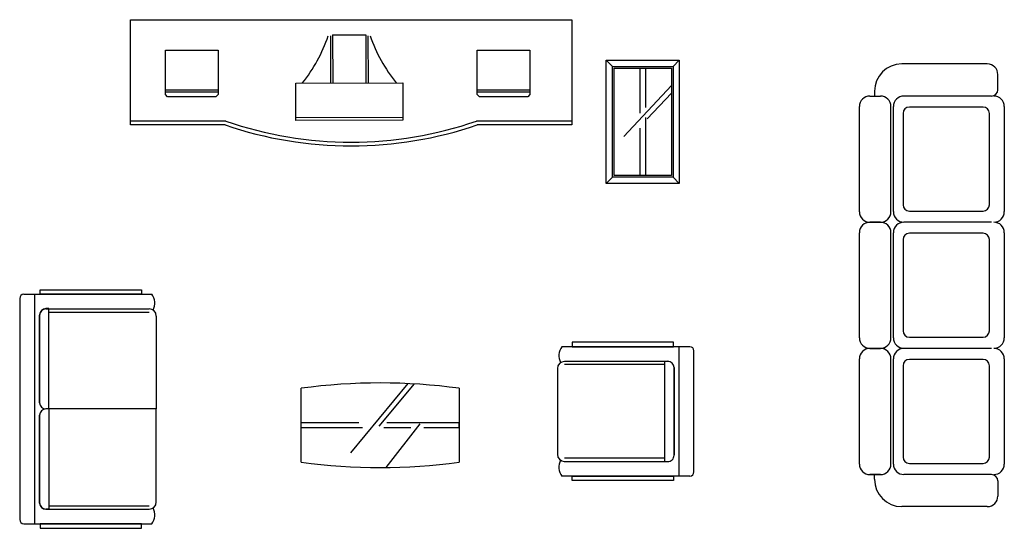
# Model space of a CAD drawing. Header units: inches. Extents: x 100794 to 106273, y 288 to 2276.
# Tile 110 of 149: x 103177 to 103364, y 1899 to 1996. Entities that reach past the tile are written whole.
import ezdxf

# ---------------------------------------------------------------- set-up
doc = ezdxf.new("R2010")
doc.units = ezdxf.units.IN
doc.header["$MEASUREMENT"] = 0
doc.layers.get('0').update_dxf_attribs({"linetype": 'CONTINUOUS'})
doc.layers.add('KUANG', color=1, linetype='CONTINUOUS')
doc.layers.add('家具', color=3, linetype='CONTINUOUS')

# ---------------------------------------------------------------- blocks, each defined once
blk = doc.blocks.new('04')
at = {"color": 7}
for p, q in [((-41373.4, 25028.2), (-41373.3, 25528.2)), ((-41373.3, 25528.2), (-39273.4, 25528.2)), ((-39273.4, 25528.2), (-39273.4, 25028.2)), ((-40422.3, 25451.5), (-40421.6, 25226.7)), ((-40411.9, 25456), (-40253.5, 25456.5)), ((-40411.9, 25456), (-40411.2, 25226.7)), ((-40253.5, 25456.5), (-40252.8, 25227.2)), ((-40243.2, 25452), (-40242.5, 25227.3)), ((-41206.8, 25195.1), (-40956.5, 25195.1)), ((-41206.8, 25185.1), (-40956.5, 25185.1)), ((-39723.1, 25195.1), (-39472.9, 25195.1)), ((-39723.1, 25185.1), (-39472.9, 25185.1)), ((-40920.4, 25046.2), (-41373.4, 25046.2)), ((-40923.4, 25028.2), (-41373.4, 25028.2)), ((-40586.3, 25063.1), (-40076.8, 25064.7)), ((-39273.4, 25046.2), (-39726.4, 25046.2)), ((-39273.4, 25028.2), (-39723.4, 25028.2))]:
    blk.add_line(p, q, dxfattribs=at)
for points in [[(-41206.8, 25383.7), (-40956.5, 25383.7), (-40956.5, 25171.9), (-40966.5, 25161.9), (-41196.8, 25161.9), (-41206.8, 25171.9)], [(-39723.1, 25383.7), (-39472.9, 25383.7), (-39472.9, 25171.9), (-39482.9, 25161.9), (-39713.1, 25161.9), (-39723.1, 25171.9)], [(-40586.8, 25226.2), (-40077.3, 25227.8), (-40076.7, 25051.2), (-40586.2, 25049.6)]]:
    blk.add_lwpolyline(points, close=True, dxfattribs=at)
for centre, radius, start, end in [((-41129.4, 25686), 735.2, 321.2945, 341.3909), ((-39537.6, 25691), 735.2, 198.9661, 219.0625), ((-40323.4, 26778.2), 1850, 251.0754, 288.9246), ((-40323.4, 26778.2), 1832, 250.9818, 289.0182)]:
    blk.add_arc(centre, radius, start, end, dxfattribs=at)
blk = doc.blocks.new('08')
at = {"color": 7}
for p, q in [((-40560.4, 23424.6), (-40560.4, 23776.1)), ((-40054, 23798.3), (-40326, 23469.2)), ((-40023, 23796.7), (-40191.9, 23596)), ((-39809.4, 23776.1), (-39809.4, 23424.6)), ((-40157.4, 23399.5), (-39994.3, 23606.9))]:
    blk.add_line(p, q, dxfattribs=at)
for points in [[(-40269.8, 23587.7), (-40560.4, 23587.7), (-40560.4, 23613.1), (-40286.1, 23613.1)], [(-40039.7, 23587.7), (-40168.3, 23587.7)], [(-40153.8, 23613.1), (-39811.3, 23613.1), (-39811.3, 23587.7), (-39978, 23587.7)]]:
    blk.add_lwpolyline(points, dxfattribs=at)
for centre, start, end in [((-40184.9, 20996.1), 82.3073, 97.6927), ((-40184.9, 26204.6), 262.3073, 277.6927)]:
    blk.add_arc(centre, 2805.2, start, end, dxfattribs=at)
blk = doc.blocks.new('07')
at = {"color": 7}
for p, q in [((-41900.8, 24203.6), (-41900.8, 23151.6)), ((-41880.8, 24223.6), (-41272.4, 24223.6)), ((-41830.8, 24223.6), (-41830.8, 23131.6)), ((-41762, 24154.6), (-41775.8, 24154.6)), ((-41775.8, 24153.6), (-41284.8, 24153.6)), ((-41762, 23677.6), (-41762, 24154.6)), ((-41762, 24138.6), (-41284.8, 24138.6)), ((-41805.8, 24124.6), (-41805.8, 23707.6)), ((-41805.8, 23706.6), (-41805.8, 24123.6)), ((-41250.8, 24119.6), (-41250.8, 23677.6)), ((-41250.8, 23677.6), (-41775.8, 23677.6)), ((-41250.8, 23677.6), (-41775.8, 23677.6)), ((-41762, 23677.6), (-41762, 23200.6)), ((-41250.8, 23235.6), (-41250.8, 23677.6)), ((-41805.8, 23648.6), (-41805.8, 23231.6)), ((-41805.8, 23230.6), (-41805.8, 23647.6)), ((-41775.8, 23201.6), (-41284.8, 23201.6)), ((-41762, 23200.6), (-41775.8, 23200.6)), ((-41762, 23216.6), (-41284.8, 23216.6)), ((-41880.8, 23131.6), (-41272.4, 23131.6))]:
    blk.add_line(p, q, dxfattribs=at)
for points in [[(-41803.1, 24223.6), (-41803.1, 24244.8), (-41321.8, 24244.8), (-41321.8, 24223.6)], [(-41803.1, 23131.6), (-41803.1, 23110.5), (-41321.8, 23110.5), (-41321.8, 23131.6)]]:
    blk.add_lwpolyline(points, close=True, dxfattribs=at)
for centre, radius, start, end in [((-41880.8, 24203.6), 20, 90, 180), ((-41326.4, 24181.3), 68.7, 331.1472, 38.063), ((-41775.8, 24124.6), 30, 90, 180), ((-41775.8, 24123.6), 30, 90, 180), ((-41284.8, 24119.6), 34, 360, 90), ((-41775.8, 23707.6), 30, 180, 270), ((-41775.8, 23647.6), 30, 90, 180), ((-41775.8, 23231.6), 30, 180, 270), ((-41775.8, 23230.6), 30, 180, 270), ((-41284.8, 23235.6), 34, 270, 360), ((-41326.4, 23173.9), 68.7, 321.937, 28.8528), ((-41880.8, 23151.6), 20, 180, 270)]:
    blk.add_arc(centre, radius, start, end, dxfattribs=at)
blk = doc.blocks.new('01')
at = {"color": 7}
for p, q in [((-37295.5, 25317.8), (-37702.7, 25317.8)), ((-37245.5, 25195.5), (-37245.5, 25267.8)), ((-37854.3, 25165.5), (-37804.3, 25165.5)), ((-37832.7, 25187.8), (-37832.7, 25167.8)), ((-37275.5, 25165.5), (-37692.3, 25165.5)), ((-37904.3, 24615.5), (-37904.3, 25115.5)), ((-37754.3, 24615.5), (-37754.3, 25115.5)), ((-37742.3, 24615.7), (-37742.3, 25115.5)), ((-37696.2, 25083), (-37696.2, 24648.7)), ((-37315.2, 25113), (-37666.2, 25113)), ((-37285.2, 24648.7), (-37285.2, 25083)), ((-37214.7, 25115.5), (-37214.7, 24615.7)), ((-37666.2, 24618.7), (-37315.2, 24618.7)), ((-37854.3, 24565.7), (-37804.3, 24565.7)), ((-37804.3, 24565.5), (-37854.3, 24565.5)), ((-37275.5, 24565.7), (-37692.3, 24565.7)), ((-37275.5, 24565.7), (-37692.3, 24565.7)), ((-37904.3, 24015.7), (-37904.3, 24515.7)), ((-37754.3, 24015.7), (-37754.3, 24515.7)), ((-37742.3, 24016), (-37742.3, 24515.7)), ((-37315.2, 24513.3), (-37666.2, 24513.3)), ((-37214.7, 24515.7), (-37214.7, 24016)), ((-37696.2, 24483.3), (-37696.2, 24049)), ((-37285.2, 24049), (-37285.2, 24483.3)), ((-37666.2, 24019), (-37315.2, 24019)), ((-37854.3, 23965.7), (-37804.3, 23965.7)), ((-37804.3, 23965.5), (-37854.3, 23965.5)), ((-37275.5, 23965.7), (-37692.3, 23965.7)), ((-37275.5, 23965.7), (-37692.3, 23965.7)), ((-37904.3, 23415.7), (-37904.3, 23915.7)), ((-37754.3, 23415.7), (-37754.3, 23915.7)), ((-37742.3, 23416), (-37742.3, 23915.7)), ((-37315.2, 23913.3), (-37666.2, 23913.3)), ((-37214.7, 23915.7), (-37214.7, 23416)), ((-37696.2, 23883.3), (-37696.2, 23449)), ((-37285.2, 23449), (-37285.2, 23883.3)), ((-37666.2, 23419), (-37315.2, 23419)), ((-37854.3, 23365.8), (-37804.3, 23365.8)), ((-37804.3, 23365.7), (-37854.3, 23365.7)), ((-37832.7, 23343.5), (-37832.7, 23363.5)), ((-37275.5, 23366), (-37692.3, 23366)), ((-37275.5, 23365.8), (-37692.3, 23365.8)), ((-37245.5, 23335.8), (-37245.5, 23263.5)), ((-37295.5, 23213.5), (-37702.7, 23213.5))]:
    blk.add_line(p, q, dxfattribs=at)
for centre, radius, start, end in [((-37702.7, 25187.8), 130, 90, 180), ((-37295.5, 25267.8), 50, 0, 90), ((-37854.3, 25115.5), 50, 90, 180), ((-37804.3, 25115.5), 50, 0, 90), ((-37692.3, 25115.5), 50, 90, 180), ((-37275.5, 25195.5), 30, 270, 0), ((-37264.7, 25115.5), 50, 0, 90), ((-37666.2, 25083), 30, 90, 180), ((-37315.2, 25083), 30, 0, 90), ((-37854.3, 24615.5), 50, 180, 270), ((-37804.3, 24615.5), 50, 270, 0), ((-37692.3, 24615.7), 50, 180, 270), ((-37666.2, 24648.7), 30, 180, 270), ((-37315.2, 24648.7), 30, 270, 0), ((-37264.7, 24615.7), 50, 270, 0), ((-37854.3, 24515.7), 50, 90, 180), ((-37804.3, 24515.7), 50, 0, 90), ((-37692.3, 24515.7), 50, 90, 180), ((-37264.7, 24515.7), 50, 0, 90), ((-37666.2, 24483.3), 30, 90, 180), ((-37315.2, 24483.3), 30, 0, 90), ((-37666.2, 24049), 30, 180, 270), ((-37315.2, 24049), 30, 270, 0), ((-37854.3, 24015.7), 50, 180, 270), ((-37804.3, 24015.7), 50, 270, 0), ((-37692.3, 24016), 50, 180, 270), ((-37264.7, 24016), 50, 270, 0), ((-37854.3, 23915.7), 50, 90, 180), ((-37804.3, 23915.7), 50, 0, 90), ((-37692.3, 23915.7), 50, 90, 180), ((-37264.7, 23915.7), 50, 0, 90), ((-37666.2, 23883.3), 30, 90, 180), ((-37315.2, 23883.3), 30, 0, 90), ((-37666.2, 23449), 30, 180, 270), ((-37315.2, 23449), 30, 270, 0), ((-37854.3, 23415.7), 50, 180, 270), ((-37804.3, 23415.7), 50, 270, 0), ((-37692.3, 23416), 50, 180, 270), ((-37264.7, 23416), 50, 270, 0), ((-37702.7, 23343.5), 130, 180, 270), ((-37275.5, 23335.8), 30, 0, 90), ((-37295.5, 23263.5), 50, 270, 0)]:
    blk.add_arc(centre, radius, start, end, dxfattribs=at)
blk = doc.blocks.new('10')
at = {"color": 7}
for p, q in [((-38711.7, 23973.5), (-39320.1, 23973.5)), ((-38761.7, 23358.5), (-38761.7, 23973.5)), ((-38691.7, 23378.5), (-38691.7, 23953.5)), ((-38816.7, 23903.5), (-39307.7, 23903.5)), ((-38830.5, 23427.5), (-38830.5, 23904.5)), ((-38830.5, 23904.5), (-38816.7, 23904.5)), ((-39341.7, 23869.5), (-39341.7, 23462.4)), ((-38830.5, 23888.5), (-39307.7, 23888.5)), ((-38786.7, 23874.5), (-38786.7, 23457.5)), ((-38786.7, 23458.5), (-38786.7, 23873.5)), ((-38830.5, 23443.5), (-39307.7, 23443.5)), ((-39309.2, 23427.5), (-38816.7, 23427.5)), ((-38830.5, 23427.5), (-38816.7, 23427.5)), ((-38711.7, 23358.5), (-39320.1, 23358.5))]:
    blk.add_line(p, q, dxfattribs=at)
for points in [[(-38789.3, 23973.5), (-38789.3, 23994.6), (-39270.6, 23994.6), (-39270.6, 23973.5)], [(-38789.3, 23358.5), (-38789.3, 23337.3), (-39270.6, 23337.3), (-39270.6, 23358.5)]]:
    blk.add_lwpolyline(points, close=True, dxfattribs=at)
for centre, radius, start, end in [((-39266.1, 23931.2), 68.7, 141.937, 208.8528), ((-38711.7, 23953.5), 20, 360, 90), ((-39307.7, 23869.5), 34, 90, 180), ((-38816.7, 23874.5), 30, 360, 90), ((-38816.7, 23873.5), 30, 360, 90), ((-39307.7, 23462.4), 34, 180, 270), ((-39266.1, 23400.8), 68.7, 151.1472, 218.063), ((-38816.7, 23457.5), 30, 270, 1.8936), ((-38711.7, 23378.5), 20, 270, 360)]:
    blk.add_arc(centre, radius, start, end, dxfattribs=at)
blk = doc.blocks.new('05')
at = {"color": 7}
for p, q in [((-39109.8, 25335.7), (-39079.8, 25305.7)), ((-38791.4, 25305.7), (-38761.4, 25335.7)), ((-38799.4, 25214.9), (-39026.2, 24972.3)), ((-38799.4, 25178.4), (-38914.9, 25056.2)), ((-39109.8, 24749), (-39079.8, 24779)), ((-38791.4, 24779), (-38761.4, 24749))]:
    blk.add_line(p, q, dxfattribs=at)
for points in [[(-39109.8, 25335.7), (-38761.4, 25335.7), (-38761.4, 24749), (-39109.8, 24749)], [(-39079.8, 25305.7), (-38791.4, 25305.7), (-38791.4, 24779), (-39079.8, 24779)], [(-39071.8, 25297.7), (-38799.4, 25297.7), (-38799.4, 24787), (-39071.8, 24787)]]:
    blk.add_lwpolyline(points, close=True, dxfattribs=at)
for points in [[(-38948.4, 25083.6), (-38948.4, 25297.7)], [(-38922.8, 25297.7), (-38922.8, 25110.9)], [(-38922.8, 25063.5), (-38922.8, 24787)], [(-38948.4, 24787), (-38948.4, 25012.5)]]:
    blk.add_lwpolyline(points, dxfattribs=at)
blk = doc.blocks.new('06')
at = {"layer": 'KUANG', "color": 2}
blk.add_blockref('05', (0, 0), dxfattribs=at)

msp = doc.modelspace()

# ---------------------------------------------------------------- block references
at = {"layer": '家具', "xscale": 0.03989510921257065, "yscale": 0.03989510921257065, "zscale": 0.03989510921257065}
for name in ['04', '06', '01', '07', '10', '08']:
    msp.add_blockref(name, (104848.18753, 977.13049), dxfattribs=at)

doc.saveas('drawing.dxf')
